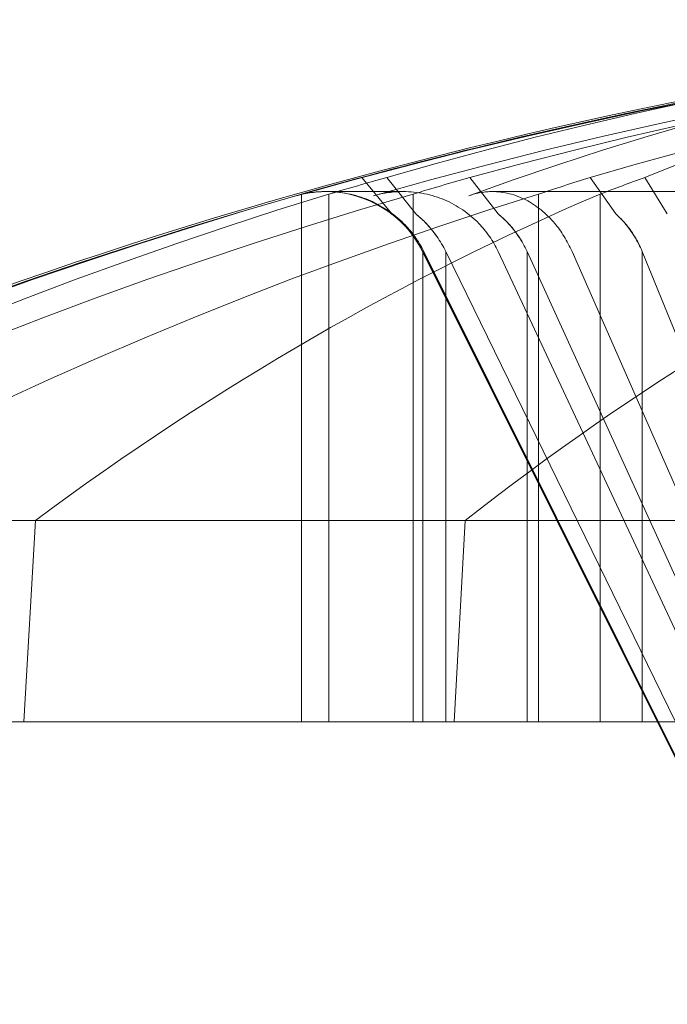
# Model space of a CAD drawing. Header units: inches. Extents: x 4 to 131, y 11 to 81.
# Tile 8 of 44: x 23.5947 to 23.6509, y 21.349 to 21.4345. Entities that reach past the tile are written whole.
import ezdxf

# ---------------------------------------------------------------- set-up
doc = ezdxf.new("R2010")
doc.units = ezdxf.units.IN
doc.header["$LTSCALE"] = 8
doc.header["$MEASUREMENT"] = 0
doc.linetypes.add('DASHED', pattern=[0.2067, 0.1654, -0.0413])
doc.layers.add('Hidden (ANSI)', color=7, linetype='DASHED', lineweight=15)
doc.layers.add('Visible (ANSI)', color=7, linetype='Continuous', lineweight=13)

msp = doc.modelspace()

# ---------------------------------------------------------------- linework, layer by layer
at = {"layer": 'Hidden (ANSI)', "ltscale": 0.0008803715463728}
for p, q in [((23.62703957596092, 21.41762005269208), (23.62442739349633, 21.42079652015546)), ((23.62912433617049, 21.41762005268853), (23.62660337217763, 21.42079652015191))]:
    msp.add_line(p, q, dxfattribs=at)
at = {"layer": 'Hidden (ANSI)', "ltscale": 0.0008803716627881}
for p, q in [((23.63379832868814, 21.42079652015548), (23.63625903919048, 21.41762005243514)), ((23.64424384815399, 21.42079652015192), (23.64647967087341, 21.41762005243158))]:
    msp.add_line(p, q, dxfattribs=at)
at = {"layer": 'Hidden (ANSI)', "ltscale": 0.010813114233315}
for p, q in [((23.61919940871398, 21.41933941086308), (23.61919940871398, 21.37350275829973)), ((23.62155795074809, 21.41933941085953), (23.62155795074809, 21.37350275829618)), ((23.62887349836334, 21.41933941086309), (23.62887349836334, 21.37350275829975)), ((23.63976910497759, 21.41933941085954), (23.63976910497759, 21.3735027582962))]:
    msp.add_line(p, q, dxfattribs=at)
at = {"layer": 'Hidden (ANSI)', "ltscale": 0.000930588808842}
msp.add_line((23.6213687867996, 21.41956911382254), (23.62128880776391, 21.41956911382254), dxfattribs=at)
at = {"layer": 'Hidden (ANSI)', "ltscale": 0.0083762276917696}
msp.add_line((23.62802965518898, 21.41956911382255), (23.6213687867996, 21.41956911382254), dxfattribs=at)
at = {"layer": 'Hidden (ANSI)', "ltscale": 0.0104374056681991}
msp.add_line((23.66411692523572, 21.41956911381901), (23.63576666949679, 21.41956911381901), dxfattribs=at)
at = {"layer": 'Hidden (ANSI)', "ltscale": 0.0172973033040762}
msp.add_line((23.66230539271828, 21.348969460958), (23.62970119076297, 21.41436337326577), dxfattribs=at)
at = {"layer": 'Hidden (ANSI)', "ltscale": 0.0107706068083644}
for p, q in [((23.62971772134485, 21.41436337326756), (23.65009038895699, 21.37350275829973)), ((23.63170895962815, 21.41436337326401), (23.65165155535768, 21.37350275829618)), ((23.65737761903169, 21.37350275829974), (23.63878188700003, 21.41436337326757)), ((23.66536952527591, 21.37350275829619), (23.64877195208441, 21.41436337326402))]:
    msp.add_line(p, q, dxfattribs=at)
at = {"layer": 'Hidden (ANSI)', "ltscale": 0.0096283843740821}
for p, q in [((23.62971772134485, 21.41436337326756), (23.62971772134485, 21.37350275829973)), ((23.63170895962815, 21.41436337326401), (23.63170895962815, 21.37350275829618)), ((23.63878188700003, 21.41436337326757), (23.63878188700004, 21.37350275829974)), ((23.64877195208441, 21.41436337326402), (23.64877195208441, 21.3735027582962))]:
    msp.add_line(p, q, dxfattribs=at)
at = {"layer": 'Hidden (ANSI)', "ltscale": 0.0172975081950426}
for p, q in [((23.6298119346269, 21.41436337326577), (23.66236992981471, 21.348969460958)), ((23.66679380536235, 21.34896946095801), (23.63625836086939, 21.41436337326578)), ((23.64267185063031, 21.41436337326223), (23.67138118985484, 21.34896946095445))]:
    msp.add_line(p, q, dxfattribs=at)
at = {"layer": 'Hidden (ANSI)', "ltscale": 0.0061204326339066}
msp.add_line((23.64510539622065, 21.39962947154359), (23.64510539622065, 21.37350275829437), dxfattribs=at)
at = {"layer": 'Hidden (ANSI)', "ltscale": 0.0115462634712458}
msp.add_line((23.59610065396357, 21.39100275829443), (23.63340634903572, 21.39100275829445), dxfattribs=at)
at = {"layer": 'Hidden (ANSI)', "ltscale": 0.011090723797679}
msp.add_line((23.55160518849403, 21.37350275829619), (23.59508242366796, 21.37350275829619), dxfattribs=at)
at = {"layer": 'Hidden (ANSI)', "ltscale": 0.0179053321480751}
msp.add_line((23.63244119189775, 21.37350275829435), (23.6798568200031, 21.37350275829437), dxfattribs=at)
at = {"layer": 'Hidden (ANSI)', "ltscale": 0.0064269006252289}
msp.add_line((23.65009038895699, 21.37350275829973), (23.66232273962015, 21.34896946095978), dxfattribs=at)
at = {"layer": 'Hidden (ANSI)', "ltscale": 0.0040208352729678}
msp.add_arc((23.73841219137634, 21.00101390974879), 0.4349888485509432, 103.6943346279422, 105.9741198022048, dxfattribs=at)
at = {"layer": 'Hidden (ANSI)', "ltscale": 0.0005239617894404}
msp.add_arc((23.62128880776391, 21.41016911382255), 0.0094, 90, 105.9741198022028, dxfattribs=at)
at = {"layer": 'Hidden (ANSI)', "ltscale": 0.0023803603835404}
msp.add_arc((23.62128880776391, 21.41016911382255), 0.0094, 26.49999999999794, 90, dxfattribs=at)
at = {"layer": 'Hidden (ANSI)', "ltscale": 0.0185499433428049}
msp.add_arc((23.73841219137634, 21.00101390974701), 0.4349888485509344, 105.9741198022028, 116.2918983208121, dxfattribs=at)
at = {"layer": 'Hidden (ANSI)', "ltscale": 0.0196597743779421}
for centre, major_axis, ratio, start_param, end_param in [((23.74059586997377, 21.00258321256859), (-0.253634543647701, 0.3529314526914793), 0.9887850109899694, 5.750028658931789, 5.940987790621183), ((23.73516698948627, 21.00258321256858), (-0.1892083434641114, -0.391268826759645), 0.9797552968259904, 3.668692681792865, 3.859651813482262), ((23.74905489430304, 21.00258321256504), (-0.0606117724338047, 0.4303688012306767), 0.7806653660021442, 6.258321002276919, 6.449280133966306)]:
    msp.add_ellipse(centre, major_axis=major_axis, ratio=ratio, start_param=start_param, end_param=end_param, dxfattribs=at)
at = {"layer": 'Hidden (ANSI)', "ltscale": 0.0182279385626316}
for centre, major_axis, ratio, start_param, end_param in [((23.74170425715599, 21.00258321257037), (-0.1870165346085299, 0.3923211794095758), 0.9792729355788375, 5.931081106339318, 6.108202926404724), ((23.74460506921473, 21.00258321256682), (-0.09921513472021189, 0.4231399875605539), 0.924249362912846, 6.154415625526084, 6.331537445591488), ((23.73407083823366, 21.00258321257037), (-0.1477475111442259, -0.4087318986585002), 0.9665764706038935, 3.56237152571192, 3.739493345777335)]:
    msp.add_ellipse(centre, major_axis=major_axis, ratio=ratio, start_param=start_param, end_param=end_param, dxfattribs=at)
at = {"layer": 'Hidden (ANSI)', "ltscale": 0.0162763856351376}
msp.add_ellipse((23.73023541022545, 21.00258321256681), major_axis=(0.08704495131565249, 0.4258101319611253), ratio=0.9003486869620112, start_param=0.2855162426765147, end_param=0.4437781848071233, dxfattribs=at)
at = {"layer": 'Hidden (ANSI)', "ltscale": 0.0011958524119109}
for centre, major_axis, ratio, start_param, end_param in [((23.73789445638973, 21.00101390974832), (-2.2363e-12, 0.4349385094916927), 0.9969347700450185, 0.2647653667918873, 0.2772792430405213), ((23.7361081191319, 21.00101390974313), (-9.524e-13, 0.4349385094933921), 0.9621214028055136, 0.2647653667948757, 0.2772792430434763), ((23.7406857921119, 21.00101390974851), (-1.671e-13, 0.4349385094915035), 0.9391256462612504, 0.2647653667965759, 0.27727924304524), ((23.74136271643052, 21.00101390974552), (-3.764e-13, 0.434938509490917), 0.8532976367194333, 0.2647653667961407, 0.2772792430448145)]:
    msp.add_ellipse(centre, major_axis=major_axis, ratio=ratio, start_param=start_param, end_param=end_param, dxfattribs=at)
at = {"layer": 'Hidden (ANSI)', "ltscale": 0.018811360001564}
for centre, major_axis, ratio, start_param, end_param in [((23.73458144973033, 21.0010139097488), (-7.369999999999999e-13, 0.4345252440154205), 0.9816295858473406, 0.2739177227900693, 0.4567159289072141), ((23.73028313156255, 21.00101390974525), (-3.141e-13, 0.4345252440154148), 0.9249953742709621, 0.2739177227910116, 0.4567159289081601), ((23.74312740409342, 21.00101390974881), (-5.824999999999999e-13, 0.4345252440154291), 0.9720318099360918, 0.273917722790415, 0.4567159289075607), ((23.74637060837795, 21.00101390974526), (-2.769e-13, 0.4345252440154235), 0.9069278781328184, 0.2739177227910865, 0.4567159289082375)]:
    msp.add_ellipse(centre, major_axis=major_axis, ratio=ratio, start_param=start_param, end_param=end_param, dxfattribs=at)
at = {"layer": 'Hidden (ANSI)', "ltscale": 0.0030244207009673}
for points, knots in [([(23.62981188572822, 21.414363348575), (23.62936923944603, 21.41525244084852), (23.62872288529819, 21.41613671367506), (23.62723443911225, 21.4176270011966), (23.62607385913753, 21.41840140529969), (23.62391717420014, 21.41929599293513), (23.62253793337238, 21.41956911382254), (23.62054560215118, 21.41956911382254), (23.61961720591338, 21.41944791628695), (23.61876796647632, 21.41920614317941)], [0.0817298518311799, 0.0817298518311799, 0.0817298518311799, 0.0817298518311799, 0.0889123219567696, 0.0889123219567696, 0.0977844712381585, 0.0977844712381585, 0.1067601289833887, 0.1067601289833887, 0.1130798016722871, 0.1130798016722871, 0.1130798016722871, 0.1130798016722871]), ([(23.62544300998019, 21.41920614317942), (23.62629087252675, 21.41944791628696), (23.62721398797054, 21.41956911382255), (23.62918812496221, 21.41956911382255), (23.6305475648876, 21.41929599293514), (23.63266095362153, 21.4184014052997), (23.63379050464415, 21.41762700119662), (23.63522604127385, 21.41613671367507), (23.63584316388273, 21.41525244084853), (23.63625831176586, 21.41436334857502)], [0.0294618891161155, 0.0294618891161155, 0.0294618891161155, 0.0294618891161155, 0.0357815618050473, 0.0357815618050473, 0.0447572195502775, 0.0447572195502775, 0.0536293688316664, 0.0536293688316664, 0.0608118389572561, 0.0608118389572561, 0.0608118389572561, 0.0608118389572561]), ([(23.64267181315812, 21.41436334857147), (23.64228149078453, 21.41525244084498), (23.64173055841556, 21.41613671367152), (23.64048693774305, 21.41762700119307), (23.6395350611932, 21.41840140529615), (23.63779121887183, 21.41929599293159), (23.63668973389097, 21.41956911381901), (23.63511674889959, 21.41956911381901), (23.6343893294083, 21.41944791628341), (23.63372994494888, 21.41920614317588)], [0.0817298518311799, 0.0817298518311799, 0.0817298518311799, 0.0817298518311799, 0.0889123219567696, 0.0889123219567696, 0.0977844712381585, 0.0977844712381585, 0.1067601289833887, 0.1067601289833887, 0.1130798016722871, 0.1130798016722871, 0.1130798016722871, 0.1130798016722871])]:
    msp.add_open_spline(points, degree=3, knots=knots, dxfattribs=at)
at = {"layer": 'Hidden (ANSI)', "ltscale": 0.0009135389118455}
for points, knots in [([(23.62971767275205, 21.41436334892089), (23.62927304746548, 21.41525621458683), (23.62862455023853, 21.41614433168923), (23.62768171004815, 21.4170890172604), (23.62737246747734, 21.4173636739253), (23.62703957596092, 21.41762005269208)], [0.0812370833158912, 0.0812370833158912, 0.0812370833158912, 0.0812370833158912, 0.0884538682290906, 0.0884538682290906, 0.0914229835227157, 0.0914229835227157, 0.0914229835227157, 0.0914229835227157]), ([(23.63170891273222, 21.41436334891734), (23.63127981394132, 21.41525621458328), (23.63065396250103, 21.41614433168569), (23.62974404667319, 21.41708901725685), (23.6294456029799, 21.41736367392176), (23.62912433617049, 21.41762005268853)], [0.0812370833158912, 0.0812370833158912, 0.0812370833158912, 0.0812370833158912, 0.0884538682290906, 0.0884538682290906, 0.0914229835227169, 0.0914229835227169, 0.0914229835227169, 0.0914229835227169])]:
    msp.add_open_spline(points, degree=3, knots=knots, dxfattribs=at)
at = {"layer": 'Hidden (ANSI)', "ltscale": 0.0009138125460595}
for points, knots in [([(23.62971767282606, 21.41436334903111), (23.62927438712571, 21.41525244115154), (23.62862937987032, 21.4161367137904), (23.62768854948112, 21.41708259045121), (23.62737590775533, 21.41736083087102), (23.62703957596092, 21.41762005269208)], [0.0817298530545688, 0.0817298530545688, 0.0817298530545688, 0.0817298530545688, 0.0889123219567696, 0.0889123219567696, 0.0919196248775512, 0.0919196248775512, 0.0919196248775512, 0.0919196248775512]), ([(23.63170891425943, 21.41436334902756), (23.63127498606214, 21.41525244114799), (23.63065075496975, 21.41613671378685), (23.62974624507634, 21.41708259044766), (23.62944630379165, 21.41736083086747), (23.62912433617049, 21.41762005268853)], [0.0817298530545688, 0.0817298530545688, 0.0817298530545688, 0.0817298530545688, 0.0889123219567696, 0.0889123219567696, 0.0919196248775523, 0.0919196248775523, 0.0919196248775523, 0.0919196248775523])]:
    msp.add_open_spline(points, degree=3, knots=knots, dxfattribs=at)
at = {"layer": 'Hidden (ANSI)', "ltscale": 0.0009135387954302}
for points, knots in [([(23.63625903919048, 21.41762005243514), (23.63657262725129, 21.4173636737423), (23.63686393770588, 21.41708901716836), (23.63775210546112, 21.41614433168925), (23.63836299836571, 21.41525621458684), (23.63878184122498, 21.4143633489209)], [0.0501285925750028, 0.0501285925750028, 0.0501285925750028, 0.0501285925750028, 0.0530977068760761, 0.0530977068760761, 0.0603144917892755, 0.0603144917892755, 0.0603144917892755, 0.0603144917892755]), ([(23.64647967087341, 21.41762005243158), (23.64676459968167, 21.41736367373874), (23.64702928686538, 21.41708901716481), (23.64783628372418, 21.4161443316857), (23.64839134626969, 21.41525621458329), (23.6487719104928, 21.41436334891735)], [0.0501285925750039, 0.0501285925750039, 0.0501285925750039, 0.0501285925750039, 0.0530977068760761, 0.0530977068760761, 0.0603144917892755, 0.0603144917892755, 0.0603144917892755, 0.0603144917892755])]:
    msp.add_open_spline(points, degree=3, knots=knots, dxfattribs=at)
at = {"layer": 'Hidden (ANSI)', "ltscale": 0.000913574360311}
for points, knots in [([(23.63625903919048, 21.41762005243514), (23.63658141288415, 21.41736083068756), (23.63687969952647, 21.41708259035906), (23.63777331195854, 21.41613671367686), (23.63836570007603, 21.41524663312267), (23.63878188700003, 21.41436337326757)], [0.0506220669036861, 0.0506220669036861, 0.0506220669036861, 0.0506220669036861, 0.0536293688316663, 0.0536293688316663, 0.0608118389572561, 0.0608118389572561, 0.0608118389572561, 0.0608118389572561]), ([(23.64647967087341, 21.41762005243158), (23.64677536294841, 21.41736083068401), (23.64704828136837, 21.41708259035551), (23.64786390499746, 21.41613671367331), (23.64839993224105, 21.41524663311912), (23.64877195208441, 21.41436337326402)], [0.0506220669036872, 0.0506220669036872, 0.0506220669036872, 0.0506220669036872, 0.0536293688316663, 0.0536293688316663, 0.0608118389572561, 0.0608118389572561, 0.0608118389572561, 0.0608118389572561])]:
    msp.add_open_spline(points, degree=3, knots=knots, dxfattribs=at)
at = {"layer": 'Visible (ANSI)'}
for p, q in [((23.64899779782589, 21.4207965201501), (23.65094265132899, 21.41762005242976)), ((23.64510539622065, 21.41933941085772), (23.64510539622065, 21.39962947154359)), ((23.54523630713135, 21.3910027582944), (23.59610065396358, 21.39100275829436)), ((23.59508242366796, 21.37350275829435), (23.59610065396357, 21.39100275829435)), ((23.63340634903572, 21.39100275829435), (23.63244119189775, 21.37350275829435)), ((23.63340634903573, 21.39100275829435), (23.93058807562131, 21.3910027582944)), ((23.59508242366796, 21.37350275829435), (23.63244119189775, 21.37350275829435))]:
    msp.add_line(p, q, dxfattribs=at)
msp.add_arc((23.73791219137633, 21.00101390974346), 0.4349888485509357, 94.77024458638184, 116.2918983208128, dxfattribs=at)
for centre, major_axis, ratio, start_param, end_param in [((23.75127663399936, 21.00258321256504), (-0.05068599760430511, 0.4316503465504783), 0.6644504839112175, 0.0067777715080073, 0.1838995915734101), ((23.7334776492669, 21.00101390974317), (3.48e-14, 0.4349385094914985), 0.7422497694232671, 0.2647653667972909, 0.2772792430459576), ((23.72285438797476, 21.00101390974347), (1.124e-13, 0.434525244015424), 0.6614609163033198, 0.2739177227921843, 0.4567159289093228), ((23.75355330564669, 21.00101390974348), (1.026e-13, 0.4345252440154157), 0.6269836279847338, 0.2739177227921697, 0.4567159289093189)]:
    msp.add_ellipse(centre, major_axis=major_axis, ratio=ratio, start_param=start_param, end_param=end_param, dxfattribs=at)

doc.saveas('drawing.dxf')
